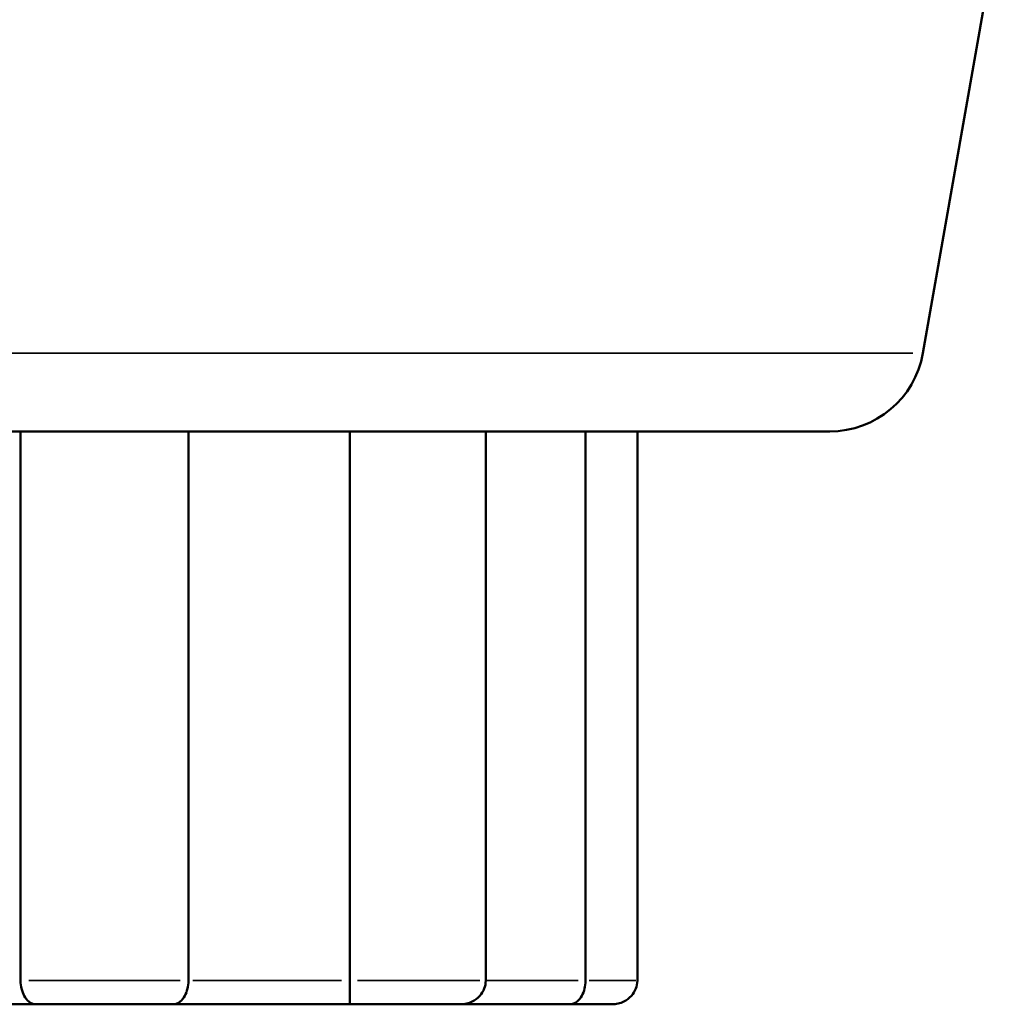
# Model space of a CAD drawing. Header units: millimetres. Extents: x 0 to 896, y -36 to 690.
# Tile 35 of 49: x 593 to 634, y 212 to 254. Entities that reach past the tile are written whole.
import ezdxf

# ---------------------------------------------------------------- set-up
doc = ezdxf.new("R2010")
doc.units = ezdxf.units.MM
doc.layers.add('Visible (ANSI)', color=7, linetype='Continuous', lineweight=50)
doc.layers.add('Visible Narrow (ANSI)', color=7, linetype='Continuous', lineweight=35)

msp = doc.modelspace()

# ---------------------------------------------------------------- linework, layer by layer
at = {"layer": 'Visible (ANSI)'}
for p, q in [((631.046, 239.433), (634.317, 257.994)), ((627.107, 236.127), (565.821, 236.127)), ((592.917, 236.127), (592.917, 212.927)), ((600.011, 212.927), (600.011, 236.127)), ((606.833, 236.127), (606.833, 212.927)), ((612.572, 212.927), (612.572, 236.127)), ((616.788, 236.127), (616.788, 212.927)), ((618.98, 212.927), (618.98, 236.127)), ((586.12, 211.927), (593.553, 211.927)), ((599.375, 211.927), (593.553, 211.927)), ((599.375, 211.927), (606.808, 211.927)), ((611.518, 211.927), (606.808, 211.927)), ((611.518, 211.927), (616.112, 211.927)), ((617.911, 211.927), (616.112, 211.927))]:
    msp.add_line(p, q, dxfattribs=at)
msp.add_arc((627.107, 240.127), 4, 270, 350.0064, dxfattribs=at)
for points, knots in [([(593.553, 211.927), (593.552, 211.927), (593.551, 211.927), (593.502, 211.928), (593.453, 211.938), (593.358, 211.976), (593.311, 212.004), (593.195, 212.1), (593.129, 212.181), (593.024, 212.371), (592.984, 212.474), (592.93, 212.697), (592.917, 212.811), (592.917, 212.927)], [-0.0004982, -0.0004982, -0.0004982, -0.0004982, 0, 0, 0.026426, 0.026426, 0.0526639, 0.0526639, 0.0942757, 0.0942757, 0.1313843, 0.1313843, 0.1664081, 0.1664081, 0.1664081, 0.1664081]), ([(599.375, 211.927), (599.376, 211.927), (599.377, 211.927), (599.426, 211.928), (599.474, 211.938), (599.57, 211.976), (599.616, 212.004), (599.733, 212.1), (599.799, 212.18), (599.904, 212.37), (599.944, 212.474), (599.997, 212.697), (600.011, 212.811), (600.011, 212.927)], [-0.0004956, -0.0004956, -0.0004956, -0.0004956, 0, 0, 0.0263992, 0.0263992, 0.0526114, 0.0526114, 0.0942511, 0.0942511, 0.1313822, 0.1313822, 0.1664112, 0.1664112, 0.1664112, 0.1664112]), ([(606.808, 211.927), (606.808, 211.927), (606.808, 211.927), (606.812, 211.928), (606.816, 211.938), (606.822, 211.976), (606.825, 212.004), (606.83, 212.1), (606.832, 212.181), (606.833, 212.371), (606.833, 212.474), (606.833, 212.697), (606.833, 212.811), (606.833, 212.927)], [-0.0004982, -0.0004982, -0.0004982, -0.0004982, 0, 0, 0.026426, 0.026426, 0.0526639, 0.0526639, 0.0942757, 0.0942757, 0.1313843, 0.1313843, 0.1664081, 0.1664081, 0.1664081, 0.1664081]), ([(611.518, 211.927), (611.519, 211.927), (611.521, 211.927), (611.605, 211.928), (611.687, 211.938), (611.848, 211.976), (611.926, 212.004), (612.119, 212.1), (612.228, 212.18), (612.399, 212.37), (612.464, 212.474), (612.55, 212.697), (612.572, 212.811), (612.572, 212.927)], [-0.0004956, -0.0004956, -0.0004956, -0.0004956, 0, 0, 0.0263992, 0.0263992, 0.0526114, 0.0526114, 0.0942511, 0.0942511, 0.1313822, 0.1313822, 0.1664112, 0.1664112, 0.1664112, 0.1664112]), ([(616.112, 211.927), (616.113, 211.927), (616.114, 211.927), (616.17, 211.928), (616.225, 211.938), (616.33, 211.976), (616.381, 212.004), (616.506, 212.1), (616.574, 212.181), (616.682, 212.371), (616.722, 212.474), (616.774, 212.697), (616.788, 212.811), (616.788, 212.927)], [-0.0004982, -0.0004982, -0.0004982, -0.0004982, 0, 0, 0.026426, 0.026426, 0.0526639, 0.0526639, 0.0942757, 0.0942757, 0.1313843, 0.1313843, 0.1664081, 0.1664081, 0.1664081, 0.1664081]), ([(617.911, 211.927), (617.912, 211.927), (617.914, 211.927), (618, 211.928), (618.085, 211.938), (618.25, 211.976), (618.33, 212.004), (618.526, 212.1), (618.635, 212.18), (618.808, 212.37), (618.873, 212.474), (618.958, 212.697), (618.98, 212.811), (618.98, 212.927)], [-0.0004956, -0.0004956, -0.0004956, -0.0004956, 0, 0, 0.0263992, 0.0263992, 0.0526114, 0.0526114, 0.0942511, 0.0942511, 0.1313822, 0.1313822, 0.1664112, 0.1664112, 0.1664112, 0.1664112])]:
    msp.add_open_spline(points, degree=3, knots=knots, dxfattribs=at)
at = {"layer": 'Visible Narrow (ANSI)'}
for p, q in [((562.307, 239.433), (630.621, 239.433)), ((593.269, 212.927), (599.658, 212.927)), ((606.472, 212.927), (600.201, 212.927)), ((607.148, 212.927), (612.318, 212.927)), ((616.478, 212.927), (612.635, 212.927)), ((616.947, 212.927), (618.921, 212.927))]:
    msp.add_line(p, q, dxfattribs=at)

doc.saveas('drawing.dxf')
